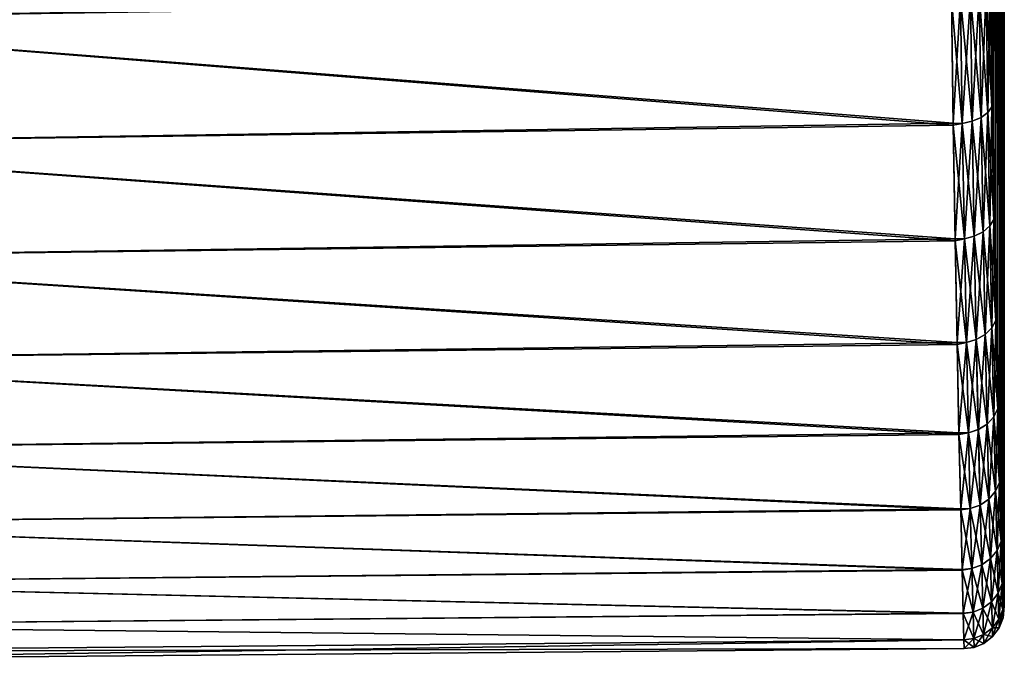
# Model space of a CAD drawing. Header units: metres. Extents: x 59 to 132, y -85 to 85.
# Tile 16 of 35: x 114 to 132, y -23 to -11. Entities that reach past the tile are written whole.
import ezdxf

# ---------------------------------------------------------------- set-up
doc = ezdxf.new("R2010")
doc.units = ezdxf.units.M
doc.layers.add('solid_21424500', color=7, linetype='CONTINUOUS')

msp = doc.modelspace()

# ---------------------------------------------------------------- linework, layer by layer
at = {"layer": 'solid_21424500'}
for points in [[(131.998901, -21.989182, -1.326854), (131.999939, 79.242531, -0.300598), (132, 79.256035, 0.018893)], [(131.998901, -21.989182, -1.326854), (132, 79.256035, 0.018893), (131.999924, 79.238831, 0.338229)], [(131.998901, -21.989182, -1.326854), (131.999771, 79.198006, -0.61403), (131.999939, 79.242531, -0.300598)], [(131.998901, -21.989182, -1.326854), (131.999924, 79.238831, 0.338229), (131.999741, 79.190575, 0.651282)], [(131.998901, -21.989182, -1.326854), (131.999466, 79.122025, -0.925346), (131.999771, 79.198006, -0.61403)], [(131.998901, -21.989182, -1.326854), (131.999741, 79.190575, 0.651282), (131.99942, 79.110687, 0.962129)], [(131.998901, -21.989182, -1.326854), (131.999054, 79.016685, -1.227531), (131.999466, 79.122025, -0.925346)], [(131.998901, -21.989182, -1.326854), (131.99942, 79.110687, 0.962129), (131.999008, 79.001854, 1.263128)], [(131.989944, -21.662216, -4.010766), (131.998001, 78.72023, -1.791432), (131.998566, 78.883148, -1.515052)], [(131.989944, -21.662216, -4.010766), (131.998566, 78.883148, -1.515052), (131.998901, -21.989182, -1.326854)], [(131.998825, -21.986679, 1.368507), (131.998505, 78.865692, 1.548104), (131.997925, 78.700737, 1.820732)], [(131.998825, -21.986679, 1.368507), (131.999008, 79.001854, 1.263128), (131.998505, 78.865692, 1.548104)], [(131.998901, -21.989182, -1.326854), (131.998566, 78.883148, -1.515052), (131.999054, 79.016685, -1.227531)], [(131.998901, -21.989182, -1.326854), (131.999008, 79.001854, 1.263128), (131.998825, -21.986679, 1.368507)], [(131.989944, -21.662216, -4.010766), (131.997375, 78.531662, -2.050286), (131.998001, 78.72023, -1.791432)], [(131.998825, -21.986679, 1.368507), (131.997925, 78.700737, 1.820732), (131.997314, 78.511177, 2.075274)], [(131.989944, -21.662216, -4.010766), (131.996735, 78.319077, -2.287855), (131.997375, 78.531662, -2.050286)], [(131.998825, -21.986679, 1.368507), (131.997314, 78.511177, 2.075274), (131.996674, 78.299118, 2.308216)], [(131.989944, -21.662216, -4.010766), (131.993362, 24.427891, -3.25963), (131.996735, 78.319077, -2.287855)], [(131.998825, -21.986679, 1.368507), (131.996674, 78.299118, 2.308216), (131.996017, 78.062866, 2.521939)], [(131.998825, -21.986679, 1.368507), (131.996017, 78.062866, 2.521939), (131.995407, 77.807755, 2.711304)], [(131.998825, -21.986679, 1.368507), (131.995407, 77.807755, 2.711304), (131.994843, 77.534798, 2.87415)], [(131.998825, -21.986679, 1.368507), (131.994843, 77.534798, 2.87415), (131.994324, 77.242935, 3.012004)], [(131.998825, -21.986679, 1.368507), (131.994324, 77.242935, 3.012004), (131.993912, 76.941765, 3.120324)], [(131.998825, -21.986679, 1.368507), (131.993912, 76.941765, 3.120324), (131.993607, 76.635941, 3.196877)], [(131.998825, -21.986679, 1.368507), (131.993607, 76.635941, 3.196877), (131.993423, 76.322029, 3.243306)], [(131.993362, 24.427891, 3.25963), (131.998825, -21.986679, 1.368507), (131.993423, 76.322029, 3.243306)], [(131.989944, -21.662216, -4.010766), (131.993118, 23.821423, -3.316914), (131.993362, 24.427891, -3.25963)], [(131.993118, 23.821762, 3.316837), (131.998825, -21.986679, 1.368507), (131.993362, 24.427891, 3.25963)], [(131.989944, -21.662216, -4.010766), (131.992416, 23.240414, -3.485086), (131.993118, 23.821423, -3.316914)], [(131.992416, 23.240894, 3.484895), (131.998825, -21.986679, 1.368507), (131.993118, 23.821762, 3.316837)], [(131.989944, -21.662216, -4.010766), (131.991165, 22.697697, -3.759172), (131.992416, 23.240414, -3.485086)], [(131.991165, 22.698154, 3.758879), (131.998825, -21.986679, 1.368507), (131.992416, 23.240894, 3.484895)], [(131.989334, 22.214163, 4.13118), (131.989746, -21.654989, 4.049594), (131.991165, 22.698154, 3.758879)], [(131.989944, -21.662216, -4.010766), (131.989334, 22.213831, -4.131498), (131.991165, 22.697697, -3.759172)], [(131.991165, 22.698154, 3.758879), (131.989746, -21.654989, 4.049594), (131.998825, -21.986679, 1.368507)], [(131.972488, -21.008678, -6.633683), (131.986862, 21.809996, -4.585575), (131.989334, 22.213831, -4.131498)], [(131.972488, -21.008678, -6.633683), (131.989334, 22.213831, -4.131498), (131.989944, -21.662216, -4.010766)], [(131.986862, 21.810194, 4.585297), (131.989746, -21.654989, 4.049594), (131.989334, 22.214163, 4.13118)], [(131.972488, -21.008678, -6.633683), (131.983719, 21.498268, -5.104807), (131.986862, 21.809996, -4.585575)], [(131.983719, 21.498318, 5.104718), (131.989746, -21.654989, 4.049594), (131.986862, 21.810194, 4.585297)], [(131.972488, -21.008678, -6.633683), (131.979843, 21.286322, -5.678849), (131.983719, 21.498268, -5.104807)], [(131.983719, 21.498318, 5.104718), (131.979843, 21.286211, 5.679149), (131.989746, -21.654989, 4.049594)], [(131.957428, 20.427715, -8.253783), (131.979843, 21.286322, -5.678849), (131.972488, -21.008678, -6.633683)], [(131.972214, -20.998142, 6.66701), (131.979843, 21.286211, 5.679149), (131.957565, 20.434872, 8.240391)], [(131.989746, -21.654989, 4.049594), (131.979843, 21.286211, 5.679149), (131.972214, -20.998142, 6.66701)], [(131.957428, 20.427715, -8.253783), (131.947601, -20.040802, -9.155791), (131.928635, 19.270712, -10.685007)], [(131.947311, -20.02906, 9.181643), (131.957565, 20.434872, 8.240391), (131.928726, 19.27327, 10.67843)], [(131.972214, -20.998142, 6.66701), (131.957565, 20.434872, 8.240391), (131.947311, -20.02906, 9.181643)], [(131.957428, 20.427715, -8.253783), (131.972488, -21.008678, -6.633683), (131.947601, -20.040802, -9.155791)], [(131.916382, -18.755999, 11.56694), (131.928726, 19.27327, 10.67843), (131.894623, 17.806074, 12.984507)], [(131.928635, 19.270712, -10.685007), (131.916611, -18.76638, -11.550101), (131.894913, 17.819334, -12.96633)], [(131.947311, -20.02906, 9.181643), (131.928726, 19.27327, 10.67843), (131.916382, -18.755999, 11.56694)], [(131.928635, 19.270712, -10.685007), (131.947601, -20.040802, -9.155791), (131.916611, -18.76638, -11.550101)], [(131.881424, -17.203299, 13.773728), (131.894623, 17.806074, 12.984507), (131.857773, 16.068027, 15.084333)], [(131.894913, 17.819334, -12.96633), (131.881546, -17.209347, -13.766097), (131.85849, 16.104897, -15.046134)], [(131.916382, -18.755999, 11.56694), (131.894623, 17.806074, 12.984507), (131.881424, -17.203299, 13.773728)], [(131.894913, 17.819334, -12.96633), (131.916611, -18.76638, -11.550101), (131.881546, -17.209347, -13.766097)], [(131.844467, -15.394358, 15.774519), (131.857773, 16.068027, 15.084333), (131.820496, 14.097987, 16.946266)], [(131.85849, 16.104897, -15.046134), (131.844437, -15.393328, -15.775482), (131.821503, 14.154285, -16.898569)], [(131.85849, 16.104897, -15.046134), (131.881546, -17.209347, -13.766097), (131.844437, -15.393328, -15.775482)], [(131.881424, -17.203299, 13.773728), (131.857773, 16.068027, 15.084333), (131.844467, -15.394358, 15.774519)], [(131.807648, -13.349523, 17.541969), (131.820496, 14.097987, 16.946266), (131.78508, 11.925104, 18.542513)], [(131.821503, 14.154285, -16.898569), (131.807465, -13.338733, -17.55014), (131.786026, 11.988185, -18.501858)], [(131.821503, 14.154285, -16.898569), (131.844437, -15.393328, -15.775482), (131.807465, -13.338733, -17.55014)], [(131.844467, -15.394358, 15.774519), (131.820496, 14.097987, 16.946266), (131.807648, -13.349523, 17.541969)], [(131.786026, 11.988185, -18.501858), (131.807465, -13.338733, -17.55014), (131.773148, -11.096945, -19.050327)], [(131.807648, -13.349523, 17.541969), (131.78508, 11.925104, 18.542513), (131.773453, -11.118852, 19.037664)], [(131.019913, -10.709015, 20.107729), (106.504364, -8.66211, 21.301769), (106.504364, -11.118876, 20.12879)], [(131.535202, -10.624419, -19.91367), (131.661148, -10.547534, -19.772753), (131.694687, -12.837646, -18.365967)], [(131.535324, -10.6249, 19.91329), (131.569336, -12.931651, 18.496429), (131.661194, -10.548036, 19.772417)], [(131.569336, -12.931651, 18.496429), (131.694733, -12.838104, 18.365578), (131.661194, -10.548036, 19.772417)], [(131.661148, -10.547534, -19.772753), (131.737274, -10.461302, -19.613117), (131.770279, -12.732698, -18.21769)], [(131.694687, -12.837646, -18.365967), (131.661148, -10.547534, -19.772753), (131.770279, -12.732698, -18.21769)], [(131.661194, -10.548036, 19.772417), (131.694733, -12.838104, 18.365578), (131.737289, -10.461821, 19.612823)], [(131.694733, -12.838104, 18.365578), (131.770294, -12.733177, 18.217335), (131.737289, -10.461821, 19.612823)], [(131.770279, -12.732698, -18.21769), (131.737274, -10.461302, -19.613117), (131.773148, -11.096945, -19.050327)], [(131.737289, -10.461821, 19.612823), (131.770294, -12.733177, 18.217335), (131.773453, -11.118852, 19.037664)], [(131.052322, -13.037276, 18.682085), (131.019913, -10.709015, 20.107729), (106.504364, -11.118876, 20.12879)], [(131.020325, -10.740545, -20.0909), (131.052887, -13.074964, -18.655724), (106.504364, -11.118744, -20.128862)], [(131.187149, -10.718315, 20.079746), (131.019913, -10.709015, 20.107729), (131.052322, -13.037276, 18.682085)], [(131.186813, -10.717814, -20.080097), (131.22142, -13.044883, -18.651449), (131.020325, -10.740545, -20.0909)], [(131.22142, -13.044883, -18.651449), (131.052887, -13.074964, -18.655724), (131.020325, -10.740545, -20.0909)], [(131.22171, -13.045339, 18.651043), (131.187149, -10.718315, 20.079746), (131.052322, -13.037276, 18.682085)], [(131.405029, -13.002399, -18.594883), (131.186813, -10.717814, -20.080097), (131.370651, -10.682909, -20.019201)], [(131.405029, -13.002399, -18.594883), (131.22142, -13.044883, -18.651449), (131.186813, -10.717814, -20.080097)], [(131.37088, -10.683389, 20.018814), (131.187149, -10.718315, 20.079746), (131.22171, -13.045339, 18.651043)], [(131.37088, -10.683389, 20.018814), (131.22171, -13.045339, 18.651043), (131.405243, -13.002834, 18.594448)], [(131.370651, -10.682909, -20.019201), (131.535202, -10.624419, -19.91367), (131.569229, -12.931215, -18.496859)], [(131.405029, -13.002399, -18.594883), (131.370651, -10.682909, -20.019201), (131.569229, -12.931215, -18.496859)], [(131.37088, -10.683389, 20.018814), (131.405243, -13.002834, 18.594448), (131.535324, -10.6249, 19.91329)], [(131.405243, -13.002834, 18.594448), (131.569336, -12.931651, 18.496429), (131.535324, -10.6249, 19.91329)], [(131.569229, -12.931215, -18.496859), (131.535202, -10.624419, -19.91367), (131.694687, -12.837646, -18.365967)], [(131.052887, -13.074964, -18.655724), (106.504364, -13.419691, -18.673763), (106.504364, -11.118744, -20.128862)], [(131.052322, -13.037276, 18.682085), (106.504364, -11.118876, 20.12879), (106.504364, -13.4198, 18.673685)], [(131.770279, -12.732698, -18.21769), (131.773148, -11.096945, -19.050327), (131.807465, -13.338733, -17.55014)], [(131.770294, -12.733177, 18.217335), (131.807648, -13.349523, 17.541969), (131.773453, -11.118852, 19.037664)], [(131.694687, -12.837646, -18.365967), (131.770279, -12.732698, -18.21769), (131.80632, -14.820657, -16.560097)], [(131.694733, -12.838104, 18.365578), (131.731354, -14.943216, 16.694445), (131.770294, -12.733177, 18.217335)], [(131.731354, -14.943216, 16.694445), (131.806335, -14.82109, 16.559687), (131.770294, -12.733177, 18.217335)], [(131.80632, -14.820657, -16.560097), (131.770279, -12.732698, -18.21769), (131.807465, -13.338733, -17.55014)], [(131.770294, -12.733177, 18.217335), (131.806335, -14.82109, 16.559687), (131.807648, -13.349523, 17.541969)], [(131.405029, -13.002399, -18.594883), (131.569229, -12.931215, -18.496859), (131.606369, -15.051708, -16.813866)], [(131.405243, -13.002834, 18.594448), (131.442764, -15.134947, 16.902496), (131.569336, -12.931651, 18.496429)], [(131.442764, -15.134947, 16.902496), (131.606476, -15.052097, 16.813395), (131.569336, -12.931651, 18.496429)], [(131.569229, -12.931215, -18.496859), (131.694687, -12.837646, -18.365967), (131.731323, -14.942803, -16.694883)], [(131.606369, -15.051708, -16.813866), (131.569229, -12.931215, -18.496859), (131.731323, -14.942803, -16.694883)], [(131.569336, -12.931651, 18.496429), (131.606476, -15.052097, 16.813395), (131.694733, -12.838104, 18.365578)], [(131.606476, -15.052097, 16.813395), (131.731354, -14.943216, 16.694445), (131.694733, -12.838104, 18.365578)], [(131.731323, -14.942803, -16.694883), (131.694687, -12.837646, -18.365967), (131.80632, -14.820657, -16.560097)], [(131.08783, -15.181787, 16.984997), (131.052322, -13.037276, 18.682085), (106.504364, -13.4198, 18.673685)], [(131.052887, -13.074964, -18.655724), (131.088547, -15.221818, -16.949123), (106.504364, -13.419691, -18.673763)], [(131.22171, -13.045339, 18.651043), (131.052322, -13.037276, 18.682085), (131.08783, -15.181787, 16.984997)], [(131.22142, -13.044883, -18.651449), (131.259201, -15.184007, -16.954393), (131.052887, -13.074964, -18.655724)], [(131.259201, -15.184007, -16.954393), (131.088547, -15.221818, -16.949123), (131.052887, -13.074964, -18.655724)], [(131.25946, -15.184416, 16.953941), (131.22171, -13.045339, 18.651043), (131.08783, -15.181787, 16.984997)], [(131.442581, -15.13456, -16.902971), (131.22142, -13.044883, -18.651449), (131.405029, -13.002399, -18.594883)], [(131.442581, -15.13456, -16.902971), (131.259201, -15.184007, -16.954393), (131.22142, -13.044883, -18.651449)], [(131.405243, -13.002834, 18.594448), (131.22171, -13.045339, 18.651043), (131.25946, -15.184416, 16.953941)], [(131.405243, -13.002834, 18.594448), (131.25946, -15.184416, 16.953941), (131.442764, -15.134947, 16.902496)], [(131.442581, -15.13456, -16.902971), (131.405029, -13.002399, -18.594883), (131.606369, -15.051708, -16.813866)], [(131.088547, -15.221818, -16.949123), (106.504364, -15.532547, -16.956932), (106.504364, -13.419691, -18.673763)], [(131.08783, -15.181787, 16.984997), (106.504364, -13.4198, 18.673685), (106.504364, -15.532633, 16.956852)], [(131.80632, -14.820657, -16.560097), (131.807465, -13.338733, -17.55014), (131.844437, -15.393328, -15.775482)], [(131.806335, -14.82109, 16.559687), (131.844467, -15.394358, 15.774519), (131.807648, -13.349523, 17.541969)], [(131.606369, -15.051708, -16.813866), (131.731323, -14.942803, -16.694883), (131.768921, -16.83275, -14.783581)], [(131.606476, -15.052097, 16.813395), (131.644608, -16.955763, 14.888441), (131.731354, -14.943216, 16.694445)], [(131.644608, -16.955763, 14.888441), (131.768951, -16.833117, 14.783104), (131.731354, -14.943216, 16.694445)], [(131.731323, -14.942803, -16.694883), (131.80632, -14.820657, -16.560097), (131.843323, -16.695166, -14.664223)], [(131.768921, -16.83275, -14.783581), (131.731323, -14.942803, -16.694883), (131.843323, -16.695166, -14.664223)], [(131.731354, -14.943216, 16.694445), (131.768951, -16.833117, 14.783104), (131.806335, -14.82109, 16.559687)], [(131.768951, -16.833117, 14.783104), (131.843338, -16.695551, 14.66377), (131.806335, -14.82109, 16.559687)], [(131.843323, -16.695166, -14.664223), (131.80632, -14.820657, -16.560097), (131.844437, -15.393328, -15.775482)], [(131.806335, -14.82109, 16.559687), (131.843338, -16.695551, 14.66377), (131.844467, -15.394358, 15.774519)], [(131.481125, -17.048744, -14.967851), (131.259201, -15.184007, -16.954393), (131.442581, -15.13456, -16.902971)], [(131.442764, -15.134947, 16.902496), (131.25946, -15.184416, 16.953941), (131.298218, -17.104807, 15.012898)], [(131.442764, -15.134947, 16.902496), (131.298218, -17.104807, 15.012898), (131.481277, -17.049086, 14.967343)], [(131.442581, -15.13456, -16.902971), (131.606369, -15.051708, -16.813866), (131.644516, -16.95542, -14.888943)], [(131.481125, -17.048744, -14.967851), (131.442581, -15.13456, -16.902971), (131.644516, -16.95542, -14.888943)], [(131.442764, -15.134947, 16.902496), (131.481277, -17.049086, 14.967343), (131.606476, -15.052097, 16.813395)], [(131.481277, -17.049086, 14.967343), (131.644608, -16.955763, 14.888441), (131.606476, -15.052097, 16.813395)], [(131.644516, -16.95542, -14.888943), (131.606369, -15.051708, -16.813866), (131.768921, -16.83275, -14.783581)], [(131.123932, -17.103966, 15.047153), (131.08783, -15.181787, 16.984997), (106.504364, -15.532633, 16.956852)], [(131.088547, -15.221818, -16.949123), (131.12468, -17.141327, -15.004567), (106.504364, -15.532547, -16.956932)], [(131.25946, -15.184416, 16.953941), (131.08783, -15.181787, 16.984997), (131.123932, -17.103966, 15.047153)], [(131.259201, -15.184007, -16.954393), (131.297989, -17.104445, -15.013389), (131.088547, -15.221818, -16.949123)], [(131.297989, -17.104445, -15.013389), (131.12468, -17.141327, -15.004567), (131.088547, -15.221818, -16.949123)], [(131.298218, -17.104807, 15.012898), (131.25946, -15.184416, 16.953941), (131.123932, -17.103966, 15.047153)], [(131.481125, -17.048744, -14.967851), (131.297989, -17.104445, -15.013389), (131.259201, -15.184007, -16.954393)], [(131.843323, -16.695166, -14.664223), (131.844437, -15.393328, -15.775482), (131.881546, -17.209347, -13.766097)], [(131.843338, -16.695551, 14.66377), (131.881424, -17.203299, 13.773728), (131.844467, -15.394358, 15.774519)], [(131.12468, -17.141327, -15.004567), (106.504364, -17.427698, -15.00243), (106.504364, -15.532547, -16.956932)], [(131.123932, -17.103966, 15.047153), (106.504364, -15.532633, 16.956852), (106.504364, -17.427763, 15.002355)], [(131.768921, -16.83275, -14.783581), (131.843323, -16.695166, -14.664223), (131.879181, -18.329302, -12.557378)], [(131.768951, -16.833117, 14.783104), (131.805389, -18.480656, 12.659076), (131.843338, -16.695551, 14.66377)], [(131.805389, -18.480656, 12.659076), (131.879181, -18.32963, 12.556881), (131.843338, -16.695551, 14.66377)], [(131.879181, -18.329302, -12.557378), (131.843323, -16.695166, -14.664223), (131.881546, -17.209347, -13.766097)], [(131.843338, -16.695551, 14.66377), (131.879181, -18.32963, 12.556881), (131.881424, -17.203299, 13.773728)], [(131.481125, -17.048744, -14.967851), (131.644516, -16.95542, -14.888943), (131.681473, -18.615013, -12.749817)], [(131.481277, -17.049086, 14.967343), (131.518616, -18.717754, 12.816852), (131.644608, -16.955763, 14.888441)], [(131.518616, -18.717754, 12.816852), (131.681549, -18.615301, 12.749283), (131.644608, -16.955763, 14.888441)], [(131.644516, -16.95542, -14.888943), (131.768921, -16.83275, -14.783581), (131.805359, -18.480345, -12.65959)], [(131.681473, -18.615013, -12.749817), (131.644516, -16.95542, -14.888943), (131.805359, -18.480345, -12.65959)], [(131.644608, -16.955763, 14.888441), (131.681549, -18.615301, 12.749283), (131.768951, -16.833117, 14.783104)], [(131.681549, -18.615301, 12.749283), (131.805389, -18.480656, 12.659076), (131.768951, -16.833117, 14.783104)], [(131.805359, -18.480345, -12.65959), (131.768921, -16.83275, -14.783581), (131.879181, -18.329302, -12.557378)], [(131.159286, -18.776411, 12.899409), (131.123932, -17.103966, 15.047153), (106.504364, -17.427763, 15.002355)], [(131.12468, -17.141327, -15.004567), (131.159958, -18.806746, -12.855132), (106.504364, -17.427698, -15.00243)], [(131.298218, -17.104807, 15.012898), (131.123932, -17.103966, 15.047153), (131.159286, -18.776411, 12.899409)], [(131.297989, -17.104445, -15.013389), (131.335571, -18.778618, -12.856388), (131.12468, -17.141327, -15.004567)], [(131.335571, -18.778618, -12.856388), (131.159958, -18.806746, -12.855132), (131.12468, -17.141327, -15.004567)], [(131.335754, -18.778925, 12.855862), (131.298218, -17.104807, 15.012898), (131.159286, -18.776411, 12.899409)], [(131.518478, -18.717468, -12.81739), (131.297989, -17.104445, -15.013389), (131.481125, -17.048744, -14.967851)], [(131.518478, -18.717468, -12.81739), (131.335571, -18.778618, -12.856388), (131.297989, -17.104445, -15.013389)], [(131.481277, -17.049086, 14.967343), (131.298218, -17.104807, 15.012898), (131.335754, -18.778925, 12.855862)], [(131.481277, -17.049086, 14.967343), (131.335754, -18.778925, 12.855862), (131.518616, -18.717754, 12.816852)], [(131.518478, -18.717468, -12.81739), (131.481125, -17.048744, -14.967851), (131.681473, -18.615013, -12.749817)], [(131.879181, -18.32963, 12.556881), (131.916382, -18.755999, 11.56694), (131.881424, -17.203299, 13.773728)], [(131.879181, -18.329302, -12.557378), (131.881546, -17.209347, -13.766097), (131.916611, -18.76638, -11.550101)], [(131.159958, -18.806746, -12.855132), (106.504364, -19.078579, -12.837654), (106.504364, -17.427698, -15.00243)], [(131.159286, -18.776411, 12.899409), (106.504364, -17.427763, 15.002355), (106.504364, -19.078627, 12.837584)], [(131.805359, -18.480345, -12.65959), (131.879181, -18.329302, -12.557378), (131.911819, -19.6996, -10.26988)], [(131.805389, -18.480656, 12.659076), (131.838547, -19.862179, 10.352929), (131.879181, -18.32963, 12.556881)], [(131.838547, -19.862179, 10.352929), (131.911819, -19.699865, 10.269347), (131.879181, -18.32963, 12.556881)], [(131.911819, -19.6996, -10.26988), (131.879181, -18.329302, -12.557378), (131.916611, -18.76638, -11.550101)], [(131.879181, -18.32963, 12.556881), (131.911819, -19.699865, 10.269347), (131.916382, -18.755999, 11.56694)], [(131.681473, -18.615013, -12.749817), (131.805359, -18.480345, -12.65959), (131.838531, -19.861929, -10.353476)], [(131.681549, -18.615301, 12.749283), (131.715179, -20.006887, 10.426708), (131.805389, -18.480656, 12.659076)], [(131.715179, -20.006887, 10.426708), (131.838547, -19.862179, 10.352929), (131.805389, -18.480656, 12.659076)], [(131.838531, -19.861929, -10.353476), (131.805359, -18.480345, -12.65959), (131.911819, -19.6996, -10.26988)], [(131.191315, -20.18737, 10.554891), (131.159286, -18.776411, 12.899409), (106.504364, -19.078627, 12.837584)], [(131.335754, -18.778925, 12.855862), (131.159286, -18.776411, 12.899409), (131.191315, -20.18737, 10.554891)], [(131.335571, -18.778618, -12.856388), (131.369797, -20.182487, -10.514432), (131.159958, -18.806746, -12.855132)], [(131.369949, -20.182734, 10.513874), (131.335754, -18.778925, 12.855862), (131.191315, -20.18737, 10.554891)], [(131.55249, -20.116766, -10.482535), (131.335571, -18.778618, -12.856388), (131.518478, -18.717468, -12.81739)], [(131.55249, -20.116766, -10.482535), (131.369797, -20.182487, -10.514432), (131.335571, -18.778618, -12.856388)], [(131.518616, -18.717754, 12.816852), (131.335754, -18.778925, 12.855862), (131.369949, -20.182734, 10.513874)], [(131.518616, -18.717754, 12.816852), (131.369949, -20.182734, 10.513874), (131.552582, -20.116995, 10.481971)], [(131.518478, -18.717468, -12.81739), (131.681473, -18.615013, -12.749817), (131.715118, -20.006657, -10.427269)], [(131.55249, -20.116766, -10.482535), (131.518478, -18.717468, -12.81739), (131.715118, -20.006657, -10.427269)], [(131.518616, -18.717754, 12.816852), (131.552582, -20.116995, 10.481971), (131.681549, -18.615301, 12.749283)], [(131.552582, -20.116995, 10.481971), (131.715179, -20.006887, 10.426708), (131.681549, -18.615301, 12.749283)], [(131.715118, -20.006657, -10.427269), (131.681473, -18.615013, -12.749817), (131.838531, -19.861929, -10.353476)], [(131.911819, -19.699865, 10.269347), (131.947311, -20.02906, 9.181643), (131.916382, -18.755999, 11.56694)], [(131.911819, -19.6996, -10.26988), (131.916611, -18.76638, -11.550101), (131.947601, -20.040802, -9.155791)], [(131.159958, -18.806746, -12.855132), (131.191818, -20.208828, -10.51374), (106.504364, -19.078579, -12.837654)], [(131.369797, -20.182487, -10.514432), (131.191818, -20.208828, -10.51374), (131.159958, -18.806746, -12.855132)], [(131.191818, -20.208828, -10.51374), (106.504364, -20.462055, -10.492944), (106.504364, -19.078579, -12.837654)], [(131.191315, -20.18737, 10.554891), (106.504364, -19.078627, 12.837584), (106.504364, -20.462086, 10.492884)], [(131.838531, -19.861929, -10.353476), (131.911819, -19.6996, -10.26988), (131.939362, -20.786371, -7.834633)], [(131.838547, -19.862179, 10.352929), (131.866547, -20.95784, 7.89784), (131.911819, -19.699865, 10.269347)], [(131.866547, -20.95784, 7.89784), (131.939377, -20.786577, 7.834074), (131.911819, -19.699865, 10.269347)], [(131.939362, -20.786371, -7.834633), (131.911819, -19.6996, -10.26988), (131.947601, -20.040802, -9.155791)], [(131.911819, -19.699865, 10.269347), (131.939377, -20.786577, 7.834074), (131.947311, -20.02906, 9.181643)], [(131.715118, -20.006657, -10.427269), (131.838531, -19.861929, -10.353476), (131.866531, -20.957647, -7.898408)], [(131.715179, -20.006887, 10.426708), (131.743561, -21.110533, 7.954126), (131.838547, -19.862179, 10.352929)], [(131.743561, -21.110533, 7.954126), (131.866547, -20.95784, 7.89784), (131.838547, -19.862179, 10.352929)], [(131.866531, -20.957647, -7.898408), (131.838531, -19.861929, -10.353476), (131.939362, -20.786371, -7.834633)], [(131.55249, -20.116766, -10.482535), (131.715118, -20.006657, -10.427269), (131.74353, -21.110353, -7.954704)], [(131.552582, -20.116995, 10.481971), (131.581268, -21.226711, 7.996285), (131.715179, -20.006887, 10.426708)], [(131.581268, -21.226711, 7.996285), (131.743561, -21.110533, 7.954126), (131.715179, -20.006887, 10.426708)], [(131.74353, -21.110353, -7.954704), (131.715118, -20.006657, -10.427269), (131.866531, -20.957647, -7.898408)], [(131.939362, -20.786371, -7.834633), (131.947601, -20.040802, -9.155791), (131.972488, -21.008678, -6.633683)], [(131.939377, -20.786577, 7.834074), (131.972214, -20.998142, 6.66701), (131.947311, -20.02906, 9.181643)], [(131.218521, -21.309628, 8.05137), (131.191315, -20.18737, 10.554891), (106.504364, -20.462086, 10.492884)], [(131.191818, -20.208828, -10.51374), (131.218842, -21.322325, -8.017679), (106.504364, -20.462055, -10.492944)], [(131.369949, -20.182734, 10.513874), (131.191315, -20.18737, 10.554891), (131.218521, -21.309628, 8.05137)], [(131.369797, -20.182487, -10.514432), (131.398682, -21.295883, -8.021203), (131.191818, -20.208828, -10.51374)], [(131.398682, -21.295883, -8.021203), (131.218842, -21.322325, -8.017679), (131.191818, -20.208828, -10.51374)], [(131.398804, -21.296072, 8.020624), (131.369949, -20.182734, 10.513874), (131.218521, -21.309628, 8.05137)], [(131.581192, -21.226534, -7.996868), (131.369797, -20.182487, -10.514432), (131.55249, -20.116766, -10.482535)], [(131.581192, -21.226534, -7.996868), (131.398682, -21.295883, -8.021203), (131.369797, -20.182487, -10.514432)], [(131.552582, -20.116995, 10.481971), (131.369949, -20.182734, 10.513874), (131.398804, -21.296072, 8.020624)], [(131.552582, -20.116995, 10.481971), (131.398804, -21.296072, 8.020624), (131.581268, -21.226711, 7.996285)], [(131.581192, -21.226534, -7.996868), (131.55249, -20.116766, -10.482535), (131.74353, -21.110353, -7.954704)], [(131.218842, -21.322325, -8.017679), (106.504364, -21.558733, -8.001163), (106.504364, -20.462055, -10.492944)], [(131.218521, -21.309628, 8.05137), (106.504364, -20.462086, 10.492884), (106.504364, -21.55875, 8.001116)], [(131.866531, -20.957647, -7.898408), (131.939362, -20.786371, -7.834633), (131.960266, -21.573999, -5.286667)], [(131.866547, -20.95784, 7.89784), (131.887772, -21.751892, 5.329116), (131.939377, -20.786577, 7.834074)], [(131.887772, -21.751892, 5.329116), (131.960266, -21.574139, 5.286088), (131.939377, -20.786577, 7.834074)], [(131.960266, -21.573999, -5.286667), (131.939362, -20.786371, -7.834633), (131.972488, -21.008678, -6.633683)], [(131.939377, -20.786577, 7.834074), (131.960266, -21.574139, 5.286088), (131.972214, -20.998142, 6.66701)], [(131.74353, -21.110353, -7.954704), (131.866531, -20.957647, -7.898408), (131.887772, -21.75176, -5.329702)], [(131.743561, -21.110533, 7.954126), (131.765091, -21.91037, 5.367098), (131.866547, -20.95784, 7.89784)], [(131.765091, -21.91037, 5.367098), (131.887772, -21.751892, 5.329116), (131.866547, -20.95784, 7.89784)], [(131.887772, -21.75176, -5.329702), (131.866531, -20.957647, -7.898408), (131.960266, -21.573999, -5.286667)], [(131.581192, -21.226534, -7.996868), (131.74353, -21.110353, -7.954704), (131.76506, -21.91025, -5.367691)], [(131.581268, -21.226711, 7.996285), (131.603027, -22.030951, 5.395547), (131.743561, -21.110533, 7.954126)], [(131.603027, -22.030951, 5.395547), (131.765091, -21.91037, 5.367098), (131.743561, -21.110533, 7.954126)], [(131.76506, -21.91025, -5.367691), (131.74353, -21.110353, -7.954704), (131.887772, -21.75176, -5.329702)], [(131.960266, -21.574139, 5.286088), (131.989746, -21.654989, 4.049594), (131.972214, -20.998142, 6.66701)], [(131.960266, -21.573999, -5.286667), (131.972488, -21.008678, -6.633683), (131.989944, -21.662216, -4.010766)], [(131.239319, -22.123526, 5.428273), (131.218521, -21.309628, 8.05137), (106.504364, -21.55875, 8.001116)], [(131.218842, -21.322325, -8.017679), (131.239471, -22.129103, -5.405484), (106.504364, -21.558733, -8.001163)], [(131.398804, -21.296072, 8.020624), (131.218521, -21.309628, 8.05137), (131.239319, -22.123526, 5.428273)], [(131.398682, -21.295883, -8.021203), (131.420593, -22.102808, -5.412565), (131.218842, -21.322325, -8.017679)], [(131.420593, -22.102808, -5.412565), (131.239471, -22.129103, -5.405484), (131.218842, -21.322325, -8.017679)], [(131.42067, -22.102936, 5.41197), (131.398804, -21.296072, 8.020624), (131.239319, -22.123526, 5.428273)], [(131.602966, -22.03083, -5.396143), (131.398682, -21.295883, -8.021203), (131.581192, -21.226534, -7.996868)], [(131.602966, -22.03083, -5.396143), (131.420593, -22.102808, -5.412565), (131.398682, -21.295883, -8.021203)], [(131.581268, -21.226711, 7.996285), (131.398804, -21.296072, 8.020624), (131.42067, -22.102936, 5.41197)], [(131.581268, -21.226711, 7.996285), (131.42067, -22.102936, 5.41197), (131.603027, -22.030951, 5.395547)], [(131.602966, -22.03083, -5.396143), (131.581192, -21.226534, -7.996868), (131.76506, -21.91025, -5.367691)], [(131.239471, -22.129103, -5.405484), (106.504364, -22.353241, -5.397238), (106.504364, -21.558733, -8.001163)], [(131.239319, -22.123526, 5.428273), (106.504364, -21.55875, 8.001116), (106.504364, -22.353249, 5.397205)], [(131.887772, -21.75176, -5.329702), (131.960266, -21.573999, -5.286667), (131.973297, -22.051172, -2.662639)], [(131.887772, -21.751892, 5.329116), (131.901016, -22.232924, 2.683715), (131.960266, -21.574139, 5.286088)], [(131.901016, -22.232924, 2.683715), (131.973297, -22.051239, 2.662046), (131.960266, -21.574139, 5.286088)], [(131.973297, -22.051172, -2.662639), (131.960266, -21.573999, -5.286667), (131.989944, -21.662216, -4.010766)], [(131.960266, -21.574139, 5.286088), (131.973297, -22.051239, 2.662046), (131.989746, -21.654989, 4.049594)], [(131.973297, -22.051239, 2.662046), (131.998825, -21.986679, 1.368507), (131.989746, -21.654989, 4.049594)], [(131.973297, -22.051172, -2.662639), (131.989944, -21.662216, -4.010766), (131.998901, -21.989182, -1.326854)], [(131.76506, -21.91025, -5.367691), (131.887772, -21.75176, -5.329702), (131.901016, -22.232861, -2.684314)], [(131.765091, -21.91037, 5.367098), (131.778519, -22.394907, 2.702843), (131.887772, -21.751892, 5.329116)], [(131.778519, -22.394907, 2.702843), (131.901016, -22.232924, 2.683715), (131.887772, -21.751892, 5.329116)], [(131.901016, -22.232861, -2.684314), (131.887772, -21.75176, -5.329702), (131.973297, -22.051172, -2.662639)], [(131.616562, -22.518097, -2.717777), (131.420593, -22.102808, -5.412565), (131.602966, -22.03083, -5.396143)], [(131.603027, -22.030951, 5.395547), (131.42067, -22.102936, 5.41197), (131.434311, -22.59173, 2.725441)], [(131.603027, -22.030951, 5.395547), (131.434311, -22.59173, 2.725441), (131.616592, -22.518154, 2.71717)], [(131.602966, -22.03083, -5.396143), (131.76506, -21.91025, -5.367691), (131.778503, -22.39485, -2.703447)], [(131.616562, -22.518097, -2.717777), (131.602966, -22.03083, -5.396143), (131.778503, -22.39485, -2.703447)], [(131.603027, -22.030951, 5.395547), (131.616592, -22.518154, 2.71717), (131.765091, -21.91037, 5.367098)], [(131.616592, -22.518154, 2.71717), (131.778519, -22.394907, 2.702843), (131.765091, -21.91037, 5.367098)], [(131.778503, -22.39485, -2.703447), (131.76506, -21.91025, -5.367691), (131.901016, -22.232861, -2.684314)], [(131.901016, -22.232861, -2.684314), (131.973297, -22.051172, -2.662639), (131.977737, -22.211018, -0.000299)], [(131.901016, -22.232924, 2.683715), (131.905518, -22.394022, -0.000301), (131.973297, -22.051239, 2.662046)], [(131.905518, -22.394022, -0.000301), (131.977737, -22.211018, -0.000299), (131.973297, -22.051239, 2.662046)], [(131.973297, -22.051239, 2.662046), (131.977737, -22.211018, -0.000299), (131.998825, -21.986679, 1.368507)], [(131.977737, -22.211018, -0.000299), (131.973297, -22.051172, -2.662639), (131.998901, -21.989182, -1.326854)], [(131.977737, -22.211018, -0.000299), (131.998901, -21.989182, -1.326854), (131.998825, -21.986679, 1.368507)], [(131.252029, -22.615303, 2.731212), (131.239319, -22.123526, 5.428273), (106.504364, -22.353249, 5.397205)], [(131.239471, -22.129103, -5.405484), (131.252075, -22.616669, -2.719883), (106.504364, -22.353241, -5.397238)], [(131.42067, -22.102936, 5.41197), (131.239319, -22.123526, 5.428273), (131.252029, -22.615303, 2.731212)], [(131.420593, -22.102808, -5.412565), (131.43428, -22.591669, -2.726049), (131.239471, -22.129103, -5.405484)], [(131.43428, -22.591669, -2.726049), (131.252075, -22.616669, -2.719883), (131.239471, -22.129103, -5.405484)], [(131.434311, -22.59173, 2.725441), (131.42067, -22.102936, 5.41197), (131.252029, -22.615303, 2.731212)], [(131.616562, -22.518097, -2.717777), (131.43428, -22.591669, -2.726049), (131.420593, -22.102808, -5.412565)], [(131.778503, -22.39485, -2.703447), (131.901016, -22.232861, -2.684314), (131.905518, -22.394022, -0.000301)], [(131.778519, -22.394907, 2.702843), (131.783081, -22.557182, -0.000303), (131.901016, -22.232924, 2.683715)], [(131.783081, -22.557182, -0.000303), (131.905518, -22.394022, -0.000301), (131.901016, -22.232924, 2.683715)], [(131.905518, -22.394022, -0.000301), (131.901016, -22.232861, -2.684314), (131.977737, -22.211018, -0.000299)], [(131.252075, -22.616669, -2.719883), (106.504364, -22.834444, -2.717664), (106.504364, -22.353241, -5.397238)], [(131.252029, -22.615303, 2.731212), (106.504364, -22.353249, 5.397205), (106.504364, -22.834446, 2.717648)], [(131.616562, -22.518097, -2.717777), (131.778503, -22.39485, -2.703447), (131.783081, -22.557182, -0.000303)], [(131.616592, -22.518154, 2.71717), (131.621185, -22.681322, -0.000305), (131.778519, -22.394907, 2.702843)], [(131.621185, -22.681322, -0.000305), (131.783081, -22.557182, -0.000303), (131.778519, -22.394907, 2.702843)], [(131.783081, -22.557182, -0.000303), (131.778503, -22.39485, -2.703447), (131.905518, -22.394022, -0.000301)], [(131.252029, -22.615303, 2.731212), (106.504364, -22.834446, 2.717648), (106.504364, -22.995598)], [(131.256546, -22.779589), (131.252029, -22.615303, 2.731212), (106.504364, -22.995598)], [(131.252075, -22.616669, -2.719883), (131.256546, -22.779589), (106.504364, -22.834444, -2.717664)], [(131.434311, -22.59173, 2.725441), (131.252029, -22.615303, 2.731212), (131.256546, -22.779589)], [(131.43428, -22.591669, -2.726049), (131.438934, -22.755428, -0.000306), (131.252075, -22.616669, -2.719883)], [(131.438934, -22.755428, -0.000306), (131.256546, -22.779589), (131.252075, -22.616669, -2.719883)], [(131.438934, -22.755428, -0.000306), (131.434311, -22.59173, 2.725441), (131.256546, -22.779589)], [(131.621185, -22.681322, -0.000305), (131.43428, -22.591669, -2.726049), (131.616562, -22.518097, -2.717777)], [(131.621185, -22.681322, -0.000305), (131.438934, -22.755428, -0.000306), (131.43428, -22.591669, -2.726049)], [(131.616592, -22.518154, 2.71717), (131.434311, -22.59173, 2.725441), (131.438934, -22.755428, -0.000306)], [(131.616592, -22.518154, 2.71717), (131.438934, -22.755428, -0.000306), (131.621185, -22.681322, -0.000305)], [(131.621185, -22.681322, -0.000305), (131.616562, -22.518097, -2.717777), (131.783081, -22.557182, -0.000303)], [(131.256546, -22.779589), (106.504364, -22.995598), (106.504364, -22.834444, -2.717664)]]:
    msp.add_3dface(points, dxfattribs=at)

doc.saveas('drawing.dxf')
